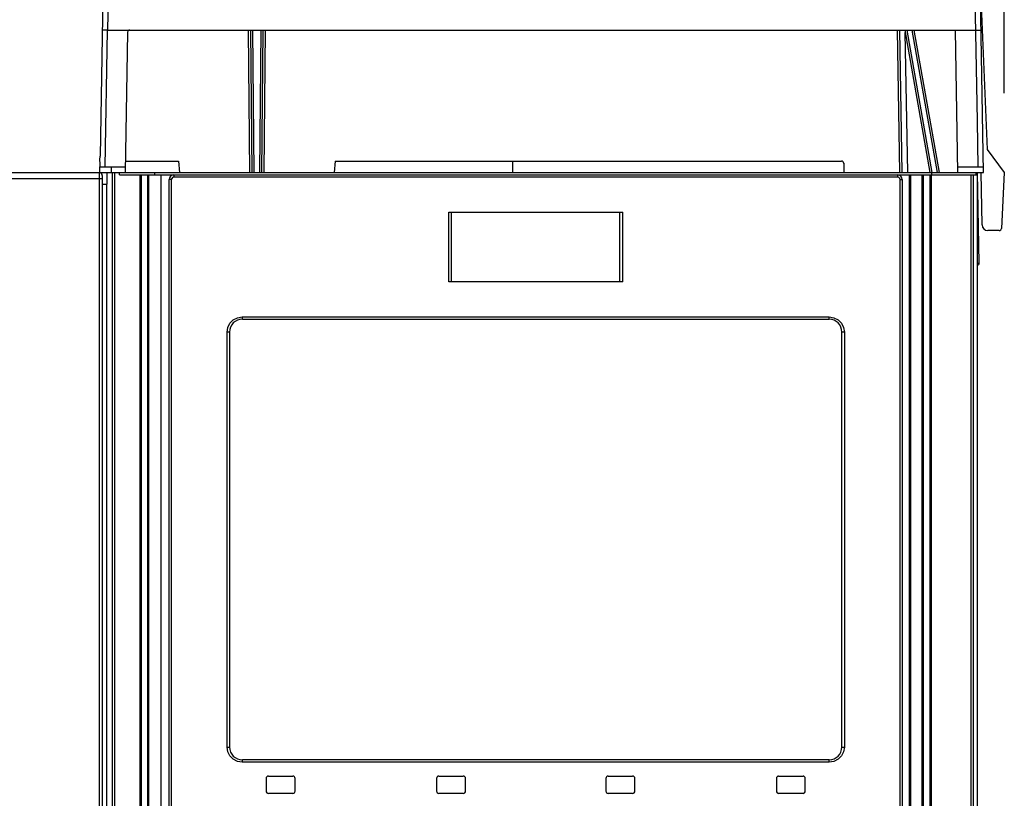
# Model space of a CAD drawing. Extents: x 0 to 420, y 0 to 297.
# Tile 9 of 47: x 70 to 87, y 193 to 207. Entities that reach past the tile are written whole.
import ezdxf

# ---------------------------------------------------------------- set-up
doc = ezdxf.new("R2010")
doc.units = 0
doc.header["$LTSCALE"] = 23.1
doc.layers.get('0').update_dxf_attribs({"linetype": 'CONTINUOUS'})
doc.layers.add('ROUNDS', color=7, linetype='CONTINUOUS')
doc.styles.get("Standard").update_dxf_attribs({"font": 'txt', "width": 0.8})
doc.dimstyles.get("Standard").update_dxf_attribs({"dimtxt": 2.5, "dimasz": 2.5, "dimexe": 1.25, "dimexo": 0.625, "dimtad": 1, "dimcen": 2.5, "dimazin": 3, "dimtfac": 1, "dimtmove": 0, "dimatfit": 3})

# ---------------------------------------------------------------- blocks, each defined once
blk = doc.blocks.new('_FILLED')
at = {"color": 0, "linetype": 'BYBLOCK'}
blk.add_solid([(0, 0), (-1, 0.1429), (-1, -0.1429)], dxfattribs=at)
blk = doc.blocks.new('*D12')
at = {"color": 2, "linetype": 'CONTINUOUS'}
for p, q in [((53.026, 204.909), (53.026, 217.963)), ((86.99, 205.435), (86.99, 217.963)), ((53.026, 216.963), (70.008, 216.963)), ((86.99, 216.963), (70.008, 216.963))]:
    blk.add_line(p, q, dxfattribs=at)
at = {"color": 2, "linetype": 'CONTINUOUS', "xscale": 3.5, "yscale": 3.5, "zscale": 3.5, "rotation": 180}
blk.add_blockref('_FILLED', (53.026, 216.963), dxfattribs=at)
at = {"color": 2, "linetype": 'CONTINUOUS', "xscale": 3.5, "yscale": 3.5, "zscale": 3.5}
blk.add_blockref('_FILLED', (86.99, 216.963), dxfattribs=at)
at = {"color": 5, "linetype": 'CONTINUOUS', "width": 0.8}
blk.add_text('170', height=3.5, dxfattribs=at).set_placement((65.808, 217.838))

msp = doc.modelspace()

# ---------------------------------------------------------------- linework, layer by layer
at = {"color": 7, "linetype": 'CONTINUOUS'}
for p, q in [((86.63, 204.067), (86.509, 210.968)), ((86.45, 209.038), (86.521, 204.953)), ((71.553, 208.191), (71.524, 206.527)), ((71.454, 207.861), (71.393, 204.349)), ((86.57, 207.518), (86.692, 204.467)), ((71.484, 204.166), (71.524, 206.527)), ((71.524, 206.527), (86.493, 206.527)), ((73.991, 206.527), (74.012, 204.067)), ((74.051, 204.067), (74.03, 206.527)), ((74.183, 204.067), (74.205, 206.527)), ((85.181, 206.527), (85.224, 204.067)), ((85.274, 206.527), (85.708, 204.067)), ((85.396, 206.527), (85.83, 204.067)), ((86.19, 204.067), (86.147, 206.527)), ((71.868, 206.487), (71.826, 204.067)), ((86.521, 204.953), (86.534, 204.166)), ((86.692, 204.467), (86.99, 204.067)), ((71.388, 204.067), (71.39, 204.167)), ((71.392, 204.166), (71.827, 204.166)), ((71.585, 204.166), (71.586, 204.067)), ((71.829, 204.267), (72.748, 204.267)), ((72.748, 204.267), (72.765, 204.067)), ((75.448, 204.266), (75.43, 204.067)), ((75.448, 204.266), (84.181, 204.266)), ((78.508, 204.266), (78.508, 204.067)), ((84.221, 204.227), (84.223, 204.067)), ((86.188, 204.166), (86.628, 204.166)), ((53.386, 204.067), (71.388, 204.067)), ((71.513, 204.067), (71.513, 203.867)), ((71.732, 204.027), (71.732, 204.067)), ((71.732, 204.067), (86.63, 204.067)), ((72.108, 204.027), (72.21, 204.027)), ((72.332, 204.067), (72.332, 204.027)), ((72.45, 204.027), (85.348, 204.027)), ((85.588, 204.027), (85.708, 204.027)), ((85.732, 204.067), (85.732, 204.027)), ((86.5, 204.067), (86.5, 204.027)), ((86.557, 202.507), (86.53, 204.067)), ((86.606, 203.165), (86.59, 204.067)), ((86.99, 204.067), (86.94, 203.104)), ((71.432, 203.867), (71.513, 203.867)), ((72.588, 178.487), (72.588, 203.947)), ((85.228, 203.947), (85.228, 178.487)), ((77.408, 202.183), (77.408, 203.383)), ((77.408, 203.383), (80.408, 203.383)), ((80.408, 202.183), (80.408, 203.383)), ((86.9, 203.067), (86.706, 203.067)), ((80.408, 202.183), (77.408, 202.183)), ((73.848, 201.537), (83.968, 201.537)), ((73.628, 201.317), (73.628, 194.157)), ((84.188, 194.157), (84.188, 201.317)), ((83.968, 193.937), (73.848, 193.937)), ((74.258, 193.617), (74.258, 193.397)), ((74.298, 193.657), (74.718, 193.657)), ((74.758, 193.397), (74.758, 193.617)), ((77.198, 193.617), (77.198, 193.397)), ((77.238, 193.657), (77.658, 193.657)), ((77.698, 193.397), (77.698, 193.617)), ((80.118, 193.617), (80.118, 193.397)), ((80.158, 193.657), (80.578, 193.657)), ((80.618, 193.397), (80.618, 193.617)), ((83.058, 193.617), (83.058, 193.397)), ((83.098, 193.657), (83.518, 193.657)), ((83.558, 193.397), (83.558, 193.617)), ((74.718, 193.357), (74.298, 193.357)), ((77.658, 193.357), (77.238, 193.357)), ((80.578, 193.357), (80.158, 193.357)), ((83.518, 193.357), (83.098, 193.357))]:
    msp.add_line(p, q, dxfattribs=at)
at = {"color": 9, "linetype": 'CONTINUOUS'}
for p, q in [((73.951, 206.527), (73.972, 204.067)), ((74.165, 206.527), (74.143, 204.067)), ((74.223, 204.067), (74.245, 206.527)), ((85.141, 206.527), (85.184, 204.067)), ((85.748, 204.067), (85.315, 206.527)), ((85.87, 204.067), (85.437, 206.527)), ((85.324, 204.067), (85.281, 206.485)), ((85.152, 203.987), (72.663, 203.987)), ((72.623, 203.947), (72.588, 203.947)), ((72.623, 203.947), (72.623, 178.487)), ((85.192, 178.487), (85.192, 203.947)), ((85.192, 203.947), (85.228, 203.947)), ((77.456, 202.183), (77.456, 203.383)), ((80.359, 202.183), (80.359, 203.383)), ((73.844, 201.577), (83.971, 201.577)), ((73.584, 194.157), (73.584, 201.317)), ((73.628, 201.317), (73.584, 201.317)), ((84.232, 201.317), (84.188, 201.317)), ((84.232, 201.317), (84.232, 194.157)), ((73.584, 194.157), (73.628, 194.157)), ((84.188, 194.157), (84.232, 194.157)), ((83.971, 193.897), (73.844, 193.897))]:
    msp.add_line(p, q, dxfattribs=at)
at = {"color": 7, "linetype": 'CONTINUOUS'}
for points in [[(71.524, 206.527), (71.478, 206.526), (71.443, 206.523), (71.431, 206.519)], [(86.493, 206.527), (86.54, 206.526), (86.574, 206.523), (86.587, 206.519)], [(71.395, 204.167), (71.394, 204.225), (71.392, 204.286), (71.393, 204.349)]]:
    msp.add_lwpolyline(points, dxfattribs=at)
at = {"color": 9, "linetype": 'CONTINUOUS'}
for points in [[(71.381, 204.062), (71.38, 204.056), (71.38, 204.047), (71.379, 204.037), (71.379, 204.025), (71.379, 204.012), (71.379, 203.997), (71.379, 203.982), (71.378, 203.967)], [(71.382, 204.067), (71.381, 204.065), (71.381, 204.062)], [(72.663, 203.987), (72.643, 203.981), (72.629, 203.967), (72.623, 203.947)], [(72.668, 204.027), (72.665, 204.021), (72.664, 204.006), (72.663, 203.987)], [(85.152, 203.987), (85.152, 204.007), (85.15, 204.021), (85.148, 204.027)], [(85.192, 203.947), (85.187, 203.966), (85.173, 203.981), (85.152, 203.987)], [(86.526, 202.505), (86.527, 202.505), (86.537, 202.505), (86.547, 202.506), (86.554, 202.507), (86.557, 202.507)], [(73.584, 201.317), (73.596, 201.396), (73.633, 201.469), (73.692, 201.527), (73.764, 201.564), (73.844, 201.577)], [(73.844, 201.577), (73.845, 201.556), (73.846, 201.542), (73.848, 201.537)], [(83.968, 201.537), (83.97, 201.542), (83.971, 201.557), (83.971, 201.577)], [(83.971, 201.577), (84.051, 201.564), (84.124, 201.527), (84.182, 201.469), (84.219, 201.396), (84.232, 201.317)], [(73.844, 193.897), (73.764, 193.909), (73.691, 193.946), (73.633, 194.004), (73.596, 194.077), (73.584, 194.157)], [(84.232, 194.157), (84.219, 194.077), (84.182, 194.004), (84.124, 193.946), (84.051, 193.909), (83.971, 193.897)], [(73.848, 193.937), (73.846, 193.931), (73.845, 193.916), (73.844, 193.897)], [(83.971, 193.897), (83.971, 193.917), (83.97, 193.931), (83.968, 193.937)]]:
    msp.add_lwpolyline(points, dxfattribs=at)
at = {"color": 7, "linetype": 'CONTINUOUS'}
for centre, radius, start, end in [((71.908, 206.487), 0.04, 90, 179), ((84.181, 204.226), 0.04, 1, 90), ((71.382, 204.017), 0.05, 360, 83.1466), ((72.668, 203.947), 0.08, 90, 180), ((85.148, 203.947), 0.08, 0, 90), ((86.458, 204.017), 0.05, 11.5427, 31.1235), ((86.706, 203.167), 0.1, 181, 270), ((86.9, 203.107), 0.04, 270, 357), ((86.517, 202.507), 0.04, 282.8899, 1), ((73.848, 201.317), 0.22, 90, 180), ((83.968, 201.317), 0.22, 0, 90), ((73.848, 194.157), 0.22, 180, 270), ((83.968, 194.157), 0.22, 270, 360), ((74.298, 193.617), 0.04, 90, 180), ((74.718, 193.617), 0.04, 0, 90), ((77.238, 193.617), 0.04, 90, 180), ((77.658, 193.617), 0.04, 0, 90), ((80.158, 193.617), 0.04, 90, 180), ((80.578, 193.617), 0.04, 0, 90), ((83.098, 193.617), 0.04, 90, 180), ((83.518, 193.617), 0.04, 0, 90), ((74.298, 193.397), 0.04, 180, 270), ((74.718, 193.397), 0.04, 270, 360), ((77.238, 193.397), 0.04, 180, 270), ((77.658, 193.397), 0.04, 270, 360), ((80.158, 193.397), 0.04, 180, 270), ((80.578, 193.397), 0.04, 270, 360), ((83.098, 193.397), 0.04, 180, 270), ((83.518, 193.397), 0.04, 270, 360)]:
    msp.add_arc(centre, radius, start, end, dxfattribs=at)
at = {"layer": 'ROUNDS', "color": 9, "linetype": 'CONTINUOUS'}
for p, q in [((68.609, 203.967), (71.432, 203.967)), ((71.378, 203.967), (71.378, 134.587)), ((71.601, 204.067), (71.601, 134.596)), ((71.644, 204.067), (71.644, 134.617)), ((72.085, 177.787), (72.085, 204.027)), ((72.227, 204.027), (72.227, 177.937)), ((85.37, 204.027), (85.37, 178.137)), ((85.57, 204.027), (85.57, 177.937)), ((85.73, 204.027), (85.73, 177.767)), ((86.412, 204.027), (86.412, 134.617)), ((86.455, 204.027), (86.455, 134.596))]:
    msp.add_line(p, q, dxfattribs=at)
at = {"layer": 'ROUNDS', "color": 7, "linetype": 'CONTINUOUS'}
for p, q in [((71.388, 204.067), (71.732, 204.067)), ((71.432, 204.017), (71.432, 134.117)), ((71.732, 204.027), (72.108, 204.027)), ((72.108, 177.767), (72.108, 204.027)), ((72.21, 204.027), (72.21, 177.917)), ((72.21, 204.027), (72.45, 204.027)), ((72.45, 178.137), (72.45, 204.027)), ((85.348, 204.027), (85.348, 178.157)), ((85.348, 204.027), (85.588, 204.027)), ((85.588, 204.027), (85.588, 177.917)), ((85.708, 204.027), (85.708, 177.767)), ((85.708, 204.027), (86.526, 204.027)), ((86.526, 134.132), (86.526, 204.027)), ((71.513, 134.132), (71.513, 203.867))]:
    msp.add_line(p, q, dxfattribs=at)

# ---------------------------------------------------------------- dimensions: what is measured, and where the dimension line sits
at = {"color": 2, "linetype": 'CONTINUOUS'}
dim = msp.add_linear_dim(base=(86.99, 216.963), p1=(53.026, 204.909), p2=(86.99, 205.435), dimstyle='Standard', dxfattribs=at)
dim.commit()
dim.dimension.update_dxf_attribs({"geometry": '*D12', "text_midpoint": (70.008, 219.588), "dimtype": 128})

doc.saveas('drawing.dxf')
